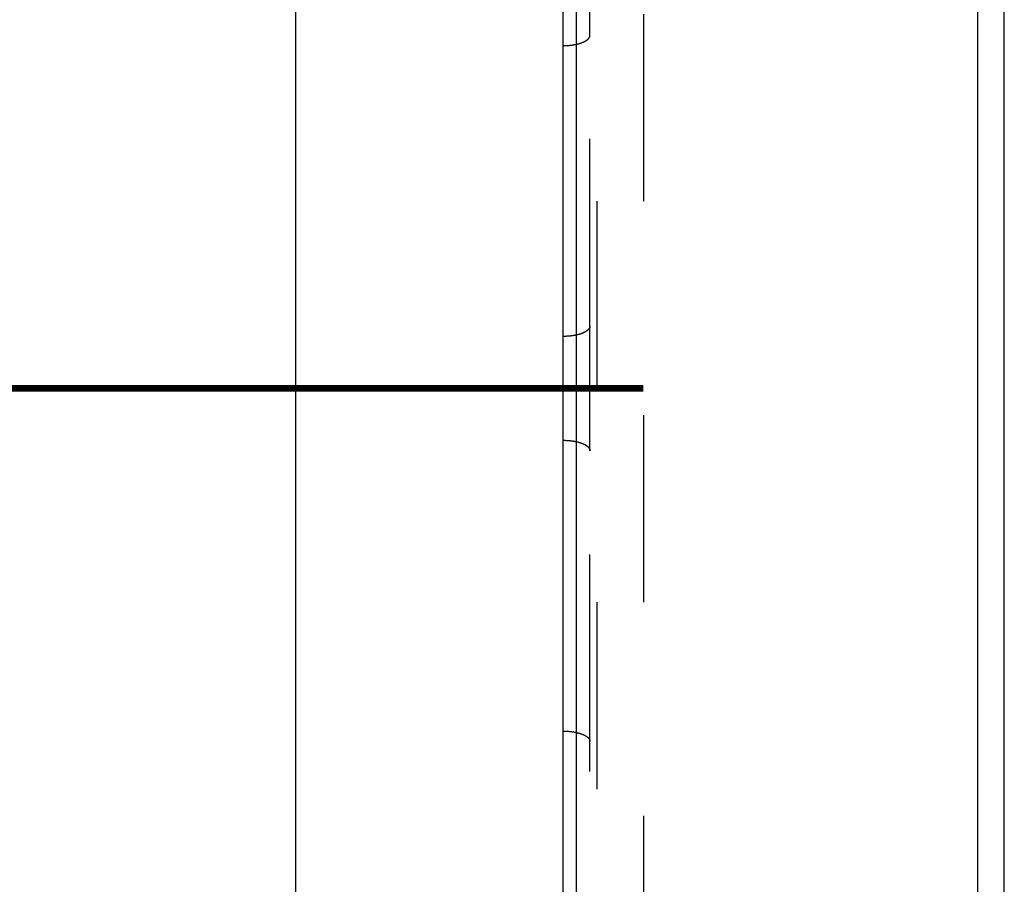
# Model space of a CAD drawing. Header units: inches. Extents: x -535 to 431, y -263 to 280.
# Tile 45 of 82: x -174 to -137, y 192 to 224. Entities that reach past the tile are written whole.
import ezdxf

# ---------------------------------------------------------------- set-up
doc = ezdxf.new("R2010")
doc.units = ezdxf.units.IN
doc.linetypes.add('DASHED', pattern=[15, 7, -8])
doc.linetypes.add('DOT_CENTER', pattern=[14, 12, -1, 0, -1])
doc.layers.add('1', color=7, linetype='Continuous')

# ---------------------------------------------------------------- blocks, each defined once
blk = doc.blocks.new('013_G23_G27_BF_B14R_Motor_Bgr_63_EEXDe_1_1__6', base_point=(-375.5, 140.742))
at = {"color": 7, "linetype": 'Continuous'}
for p, q in [((-163.5, 153.242), (-163.5, 267.242)), ((-153, 160.242), (-153, 260.242)), ((-138, 241.974), (-138, 178.51)), ((-137, 180.242), (-137, 240.242)), ((-153.5, 223.068), (-153.5, 239.185)), ((-153.5, 212.185), (-153.5, 223.068)), ((-153.5, 208.299), (-153.5, 212.185)), ((-153.5, 197.416), (-153.5, 208.299)), ((-153.5, 181.299), (-153.5, 197.416))]:
    blk.add_line(p, q, dxfattribs=at)
at = {"color": 1, "linetype": 'DASHED'}
for p, q in [((-152.232, 180.242), (-152.232, 240.242)), ((-152.5, 223.456), (-152.5, 239.242)), ((-150.5, 239.242), (-150.5, 180.242)), ((-152.5, 212.574), (-152.5, 223.456)), ((-152.5, 207.91), (-152.5, 212.574)), ((-152.5, 197.028), (-152.5, 207.91)), ((-152.5, 180.91), (-152.5, 197.028))]:
    blk.add_line(p, q, dxfattribs=at)
for points, knots in [([(-153, 223.12), (-152.99, 223.122), (-152.971, 223.126), (-152.943, 223.133), (-152.915, 223.141), (-152.888, 223.149), (-152.862, 223.157), (-152.836, 223.166), (-152.811, 223.175), (-152.786, 223.184), (-152.763, 223.194), (-152.74, 223.204), (-152.719, 223.214), (-152.698, 223.224), (-152.678, 223.235), (-152.659, 223.246), (-152.642, 223.257), (-152.625, 223.268), (-152.609, 223.28), (-152.595, 223.291), (-152.581, 223.303), (-152.569, 223.315), (-152.557, 223.327), (-152.547, 223.338), (-152.538, 223.35), (-152.529, 223.362), (-152.522, 223.374), (-152.516, 223.386), (-152.511, 223.398), (-152.506, 223.414), (-152.501, 223.433), (-152.5, 223.449), (-152.5, 223.456)], [0, 0, 0, 0, 0.0295893, 0.0587973, 0.0875783, 0.115888, 0.1436837, 0.1709249, 0.1975738, 0.2235951, 0.2489565, 0.2736296, 0.297589, 0.3208137, 0.3432869, 0.364996, 0.385933, 0.4060951, 0.425484, 0.4441069, 0.4619759, 0.4791089, 0.4955285, 0.5112632, 0.5263462, 0.5408163, 0.5547166, 0.5680948, 0.5810021, 0.5934928, 0.6174345, 0.6403924, 0.6403924, 0.6403924, 0.6403924]), ([(-152.5, 212.574), (-152.5, 212.57), (-152.5, 212.563), (-152.502, 212.55), (-152.504, 212.536), (-152.509, 212.521), (-152.515, 212.506), (-152.523, 212.491), (-152.532, 212.476), (-152.543, 212.461), (-152.556, 212.446), (-152.571, 212.429), (-152.59, 212.412), (-152.612, 212.395), (-152.637, 212.378), (-152.663, 212.361), (-152.693, 212.344), (-152.724, 212.329), (-152.758, 212.313), (-152.793, 212.299), (-152.831, 212.285), (-152.87, 212.272), (-152.911, 212.26), (-152.953, 212.248), (-152.996, 212.238), (-153.041, 212.229), (-153.086, 212.22), (-153.132, 212.212), (-153.178, 212.206), (-153.225, 212.2), (-153.271, 212.195), (-153.318, 212.192), (-153.364, 212.189), (-153.41, 212.187), (-153.455, 212.186), (-153.485, 212.185), (-153.5, 212.185)], [0, 0, 0, 0, 0.01128, 0.022746, 0.037808, 0.053383, 0.069586, 0.08653, 0.104322, 0.123056, 0.142817, 0.163676, 0.190119, 0.218285, 0.248219, 0.279936, 0.313427, 0.348658, 0.385568, 0.424078, 0.464087, 0.505476, 0.548113, 0.591851, 0.636536, 0.682005, 0.728091, 0.774627, 0.821443, 0.868377, 0.915268, 0.961965, 1.008323, 1.054208, 1.099498, 1.14408, 1.14408, 1.14408, 1.14408]), ([(-153.5, 208.299), (-153.485, 208.299), (-153.455, 208.299), (-153.41, 208.297), (-153.364, 208.295), (-153.318, 208.292), (-153.271, 208.289), (-153.225, 208.284), (-153.178, 208.278), (-153.132, 208.272), (-153.086, 208.264), (-153.041, 208.256), (-152.996, 208.246), (-152.953, 208.236), (-152.911, 208.224), (-152.87, 208.212), (-152.831, 208.199), (-152.793, 208.185), (-152.758, 208.171), (-152.724, 208.156), (-152.693, 208.14), (-152.663, 208.123), (-152.637, 208.106), (-152.612, 208.089), (-152.59, 208.072), (-152.571, 208.055), (-152.556, 208.039), (-152.543, 208.023), (-152.532, 208.008), (-152.523, 207.993), (-152.515, 207.978), (-152.509, 207.963), (-152.504, 207.948), (-152.502, 207.934), (-152.5, 207.921), (-152.5, 207.914), (-152.5, 207.91)], [0, 0, 0, 0, 0.044582, 0.089872, 0.135757, 0.182115, 0.228812, 0.275703, 0.322637, 0.369453, 0.415988, 0.462075, 0.507544, 0.552228, 0.595967, 0.638604, 0.679993, 0.720002, 0.758511, 0.795422, 0.830652, 0.864144, 0.895861, 0.925794, 0.95396, 0.980404, 1.001263, 1.021024, 1.039758, 1.05755, 1.074494, 1.090697, 1.106271, 1.121334, 1.1328, 1.14408, 1.14408, 1.14408, 1.14408]), ([(-153, 197.364), (-152.99, 197.362), (-152.971, 197.358), (-152.943, 197.351), (-152.915, 197.343), (-152.888, 197.335), (-152.862, 197.327), (-152.836, 197.318), (-152.811, 197.309), (-152.786, 197.3), (-152.763, 197.29), (-152.74, 197.281), (-152.719, 197.27), (-152.698, 197.26), (-152.678, 197.249), (-152.659, 197.238), (-152.642, 197.227), (-152.625, 197.216), (-152.609, 197.204), (-152.595, 197.193), (-152.581, 197.181), (-152.569, 197.169), (-152.557, 197.157), (-152.547, 197.146), (-152.538, 197.134), (-152.529, 197.122), (-152.522, 197.11), (-152.516, 197.098), (-152.511, 197.086), (-152.506, 197.07), (-152.501, 197.051), (-152.5, 197.035), (-152.5, 197.028)], [0, 0, 0, 0, 0.0295893, 0.0587973, 0.0875783, 0.115888, 0.1436837, 0.1709249, 0.1975738, 0.2235951, 0.2489565, 0.2736296, 0.297589, 0.3208137, 0.3432869, 0.364996, 0.385933, 0.4060951, 0.425484, 0.4441069, 0.4619759, 0.4791089, 0.4955285, 0.5112632, 0.5263462, 0.5408163, 0.5547166, 0.5680948, 0.5810021, 0.5934928, 0.6174345, 0.6403924, 0.6403924, 0.6403924, 0.6403924])]:
    blk.add_open_spline(points, degree=3, knots=knots, dxfattribs=at)
at = {"color": 1, "linetype": 'Continuous'}
for points in [[(-153.5, 223.068), (-153.48, 223.068), (-153.439, 223.068), (-153.376, 223.07), (-153.314, 223.074), (-153.261, 223.079), (-153.218, 223.083), (-153.187, 223.087), (-153.155, 223.092), (-153.123, 223.096), (-153.092, 223.101), (-153.061, 223.107), (-153.03, 223.113), (-153.01, 223.118), (-153, 223.12)], [(-153.5, 197.416), (-153.48, 197.416), (-153.439, 197.416), (-153.376, 197.414), (-153.314, 197.41), (-153.261, 197.405), (-153.218, 197.401), (-153.187, 197.397), (-153.155, 197.393), (-153.123, 197.388), (-153.092, 197.383), (-153.061, 197.377), (-153.03, 197.371), (-153.01, 197.367), (-153, 197.364)]]:
    blk.add_open_spline(points, degree=3, knots=[0, 0, 0, 0, 0.0610054, 0.1232527, 0.1864428, 0.250237, 0.2822468, 0.3142663, 0.3462449, 0.378131, 0.4098717, 0.4414139, 0.472704, 0.5036887, 0.5036887, 0.5036887, 0.5036887], dxfattribs=at)
at = {"layer": '1', "color": 30, "linetype": 'DOT_CENTER', "const_width": 0.25}
blk.add_lwpolyline([(-150.5, 210.242), (-358.5, 210.242)], dxfattribs=at)
blk = doc.blocks.new('Untsicht1', base_point=(-218.75, 210.242))
blk.add_blockref('013_G23_G27_BF_B14R_Motor_Bgr_63_EEXDe_1_1__6', (-375.5, 140.742))

msp = doc.modelspace()

# ---------------------------------------------------------------- block references
msp.add_blockref('Untsicht1', (-218.75, 210.242))

doc.saveas('drawing.dxf')
